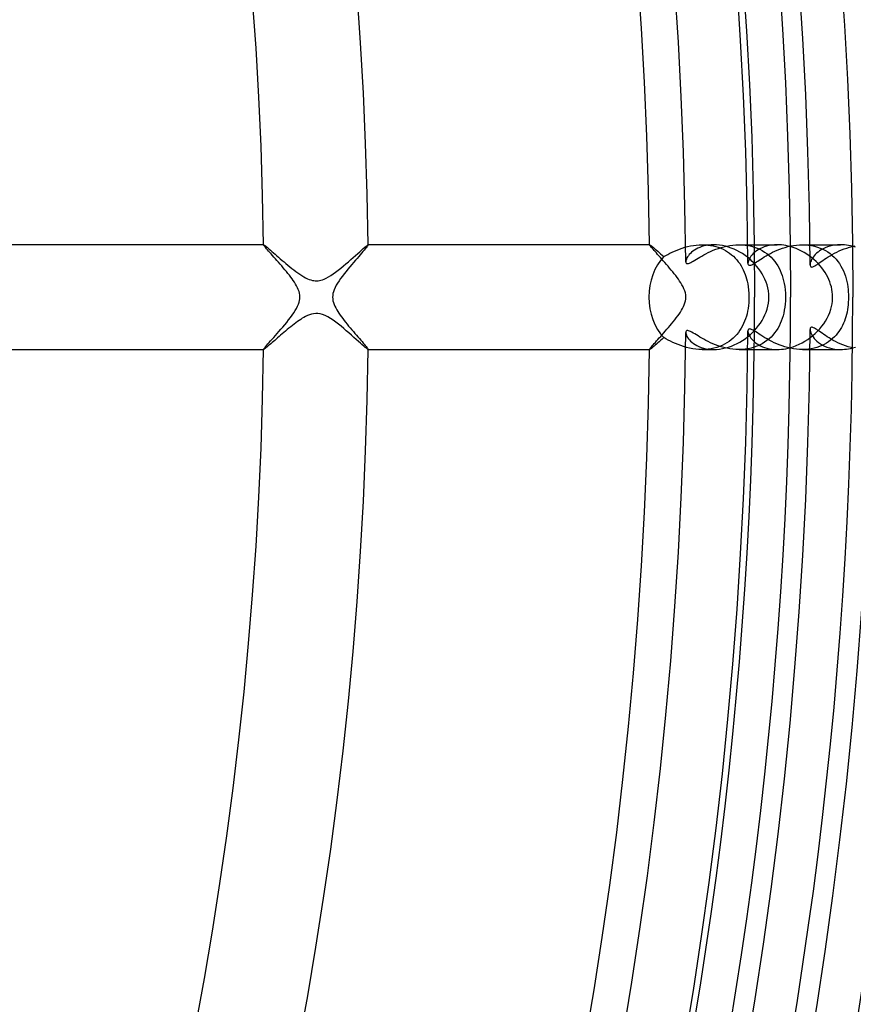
# Model space of a CAD drawing. Header units: millimetres. Extents: x -258 to 258, y -258 to 258.
# Tile 41 of 71: x 139 to 171, y -27 to 11. Entities that reach past the tile are written whole.
import ezdxf

# ---------------------------------------------------------------- set-up
doc = ezdxf.new("R2010")
doc.units = ezdxf.units.MM
doc.layers.add('HIDDEN', color=7, linetype='Continuous')
doc.layers.add('THICK', color=7, linetype='Continuous')

msp = doc.modelspace()

# ---------------------------------------------------------------- linework, layer by layer
at = {"layer": 'HIDDEN'}
for p, q in [((148.737, 1.999), (148.738, 2)), ((148.739, 2), (148.737, 2)), ((148.737, 1.998), (148.737, 1.999)), ((148.737, 1.999), (148.737, 1.999)), ((148.737, 1.997), (148.737, 1.998)), ((148.738, 2), (148.738, 2)), ((148.738, 2), (148.739, 2)), ((148.739, 2), (148.747, 1.997)), ((148.747, 1.997), (148.761, 1.989)), ((148.761, 1.989), (148.78, 1.975)), ((148.78, 1.975), (148.805, 1.956)), ((148.805, 1.956), (148.836, 1.932)), ((148.836, 1.932), (148.871, 1.902)), ((148.871, 1.902), (148.911, 1.868)), ((152.549, 1.854), (152.607, 1.904)), ((152.607, 1.904), (152.655, 1.944)), ((152.655, 1.944), (152.693, 1.975)), ((152.693, 1.975), (152.72, 1.994)), ((152.72, 1.994), (152.734, 2)), ((152.737, 2), (152.734, 2)), ((152.734, 2), (152.735, 2)), ((152.735, 2), (152.736, 2)), ((152.736, 2), (152.736, 1.999)), ((152.736, 1.999), (152.737, 1.999)), ((152.737, 1.999), (152.737, 1.998)), ((152.737, 1.998), (152.737, 1.997)), ((163.49, 2), (163.488, 2)), ((163.488, 1.999), (163.489, 2)), ((163.488, 1.998), (163.488, 1.999)), ((163.488, 1.999), (163.488, 1.999)), ((163.488, 1.997), (163.488, 1.998)), ((163.489, 2), (163.49, 2)), ((163.49, 2), (163.498, 1.997)), ((163.49, 2), (163.49, 2)), ((163.498, 1.997), (163.512, 1.989)), ((163.512, 1.989), (163.532, 1.975)), ((163.532, 1.975), (163.556, 1.956)), ((163.556, 1.956), (163.586, 1.932)), ((163.586, 1.932), (163.62, 1.904)), ((163.62, 1.904), (163.659, 1.871)), ((164.732, 1.871), (164.835, 1.902)), ((164.835, 1.902), (164.941, 1.931)), ((164.941, 1.931), (165.049, 1.954)), ((165.049, 1.954), (165.159, 1.974)), ((165.159, 1.974), (165.271, 1.988)), ((165.271, 1.988), (165.384, 1.997)), ((165.403, 1.901), (165.331, 1.869)), ((165.384, 1.997), (165.498, 2)), ((165.481, 1.929), (165.403, 1.901)), ((165.563, 1.954), (165.481, 1.929)), ((165.498, 2), (165.604, 1.997)), ((165.5, 2), (165.941, 2)), ((165.651, 1.973), (165.563, 1.954)), ((165.604, 1.997), (165.709, 1.989)), ((165.744, 1.988), (165.651, 1.973)), ((165.709, 1.989), (165.812, 1.976)), ((165.84, 1.997), (165.744, 1.988)), ((165.812, 1.976), (165.914, 1.957)), ((165.941, 2), (165.84, 1.997)), ((165.914, 1.957), (166.014, 1.932)), ((166.048, 1.997), (165.941, 2)), ((166.014, 1.932), (166.111, 1.902)), ((166.158, 1.986), (166.048, 1.997)), ((166.111, 1.902), (166.205, 1.867)), ((166.117, 1.863), (166.222, 1.896)), ((166.27, 1.969), (166.158, 1.986)), ((166.222, 1.896), (166.33, 1.926)), ((166.383, 1.944), (166.27, 1.969)), ((166.33, 1.926), (166.442, 1.952)), ((166.496, 1.912), (166.383, 1.944)), ((166.442, 1.952), (166.555, 1.972)), ((166.608, 1.874), (166.496, 1.912)), ((166.555, 1.972), (166.671, 1.987)), ((166.671, 1.987), (166.787, 1.997)), ((166.787, 1.997), (166.904, 2)), ((166.904, 2), (167.024, 1.997)), ((166.904, 2), (168.361, 2)), ((167.024, 1.997), (167.143, 1.986)), ((167.143, 1.986), (167.261, 1.968)), ((167.261, 1.968), (167.375, 1.943)), ((167.375, 1.943), (167.486, 1.912)), ((167.486, 1.912), (167.593, 1.873)), ((167.783, 1.886), (167.705, 1.849)), ((167.867, 1.919), (167.783, 1.886)), ((167.956, 1.947), (167.867, 1.919)), ((168.051, 1.97), (167.956, 1.947)), ((168.15, 1.986), (168.051, 1.97)), ((168.254, 1.997), (168.15, 1.986)), ((168.361, 2), (168.254, 1.997)), ((168.443, 1.998), (168.361, 2)), ((168.527, 1.992), (168.443, 1.998)), ((168.611, 1.982), (168.527, 1.992)), ((168.563, 1.868), (168.665, 1.9)), ((168.695, 1.968), (168.611, 1.982)), ((168.665, 1.9), (168.77, 1.929)), ((168.78, 1.95), (168.695, 1.968)), ((168.77, 1.929), (168.878, 1.953)), ((168.864, 1.929), (168.78, 1.95)), ((168.878, 1.953), (168.988, 1.973)), ((168.988, 1.973), (169.101, 1.988)), ((169.101, 1.988), (169.215, 1.997)), ((169.215, 1.997), (169.33, 2)), ((169.33, 2), (169.447, 1.997)), ((169.33, 2), (170.782, 2)), ((169.447, 1.997), (169.563, 1.987)), ((169.563, 1.987), (169.678, 1.969)), ((169.678, 1.969), (169.791, 1.945)), ((169.791, 1.945), (169.902, 1.914)), ((169.902, 1.914), (170.008, 1.876)), ((170.198, 1.886), (170.121, 1.85)), ((170.282, 1.918), (170.198, 1.886)), ((170.37, 1.946), (170.282, 1.918)), ((170.465, 1.969), (170.37, 1.946)), ((170.565, 1.986), (170.465, 1.969)), ((170.67, 1.996), (170.565, 1.986)), ((170.78, 2), (170.67, 1.996)), ((170.854, 1.998), (170.78, 2)), ((170.929, 1.994), (170.854, 1.998)), ((171.005, 1.986), (170.929, 1.994)), ((171.083, 1.974), (171.005, 1.986)), ((171.019, 1.876), (171.121, 1.908)), ((171.161, 1.96), (171.083, 1.974)), ((171.121, 1.908), (171.224, 1.935)), ((171.239, 1.942), (171.161, 1.96)), ((171.224, 1.935), (171.329, 1.958)), ((148.911, 1.868), (148.956, 1.83)), ((148.956, 1.83), (149.006, 1.787)), ((149.006, 1.787), (149.059, 1.741)), ((149.059, 1.741), (149.116, 1.691)), ((149.116, 1.691), (149.177, 1.639)), ((149.177, 1.639), (149.241, 1.583)), ((149.241, 1.583), (149.308, 1.525)), ((149.308, 1.525), (149.377, 1.465)), ((152.072, 1.433), (152.163, 1.513)), ((152.163, 1.513), (152.25, 1.59)), ((152.25, 1.59), (152.334, 1.664)), ((152.334, 1.664), (152.412, 1.733)), ((152.412, 1.733), (152.484, 1.797)), ((152.484, 1.797), (152.549, 1.854)), ((163.659, 1.871), (163.702, 1.834)), ((163.702, 1.834), (163.749, 1.794)), ((163.749, 1.794), (163.8, 1.75)), ((163.8, 1.75), (163.853, 1.703)), ((163.853, 1.703), (163.91, 1.654)), ((163.91, 1.654), (163.97, 1.602)), ((163.97, 1.602), (164.032, 1.548)), ((164.032, 1.548), (164.106, 1.59)), ((164.106, 1.59), (164.184, 1.633)), ((164.184, 1.633), (164.266, 1.676)), ((164.266, 1.676), (164.352, 1.718)), ((164.352, 1.718), (164.442, 1.759)), ((164.442, 1.759), (164.535, 1.798)), ((164.535, 1.798), (164.632, 1.836)), ((164.632, 1.836), (164.732, 1.871)), ((164.939, 1.538), (164.914, 1.496)), ((164.97, 1.582), (164.939, 1.538)), ((165.005, 1.626), (164.97, 1.582)), ((165.046, 1.67), (165.005, 1.626)), ((165.092, 1.713), (165.046, 1.67)), ((165.144, 1.755), (165.092, 1.713)), ((165.201, 1.795), (165.144, 1.755)), ((165.263, 1.833), (165.201, 1.795)), ((165.331, 1.869), (165.263, 1.833)), ((165.339, 1.484), (165.408, 1.525)), ((165.408, 1.525), (165.481, 1.568)), ((165.481, 1.568), (165.559, 1.613)), ((165.559, 1.613), (165.642, 1.657)), ((165.642, 1.657), (165.729, 1.701)), ((165.729, 1.701), (165.82, 1.745)), ((165.82, 1.745), (165.915, 1.787)), ((165.915, 1.787), (166.014, 1.826)), ((166.014, 1.826), (166.117, 1.863)), ((166.205, 1.867), (166.296, 1.827)), ((166.296, 1.827), (166.382, 1.783)), ((166.382, 1.783), (166.465, 1.733)), ((166.465, 1.733), (166.544, 1.679)), ((166.544, 1.679), (166.62, 1.621)), ((166.719, 1.829), (166.608, 1.874)), ((166.62, 1.621), (166.69, 1.56)), ((166.69, 1.56), (166.757, 1.494)), ((166.827, 1.779), (166.719, 1.829)), ((166.933, 1.722), (166.827, 1.779)), ((167.036, 1.66), (166.933, 1.722)), ((167.136, 1.593), (167.036, 1.66)), ((167.232, 1.521), (167.136, 1.593)), ((167.324, 1.445), (167.232, 1.521)), ((167.325, 1.513), (167.296, 1.463)), ((167.361, 1.564), (167.325, 1.513)), ((167.403, 1.616), (167.361, 1.564)), ((167.451, 1.666), (167.403, 1.616)), ((167.505, 1.715), (167.451, 1.666)), ((167.566, 1.763), (167.505, 1.715)), ((167.632, 1.807), (167.566, 1.763)), ((167.593, 1.873), (167.695, 1.829)), ((167.705, 1.849), (167.632, 1.807)), ((167.695, 1.829), (167.792, 1.778)), ((167.792, 1.778), (167.884, 1.722)), ((167.802, 1.494), (167.871, 1.537)), ((167.871, 1.537), (167.943, 1.581)), ((167.884, 1.722), (167.971, 1.66)), ((167.943, 1.581), (168.02, 1.624)), ((167.971, 1.66), (168.053, 1.593)), ((168.02, 1.624), (168.101, 1.668)), ((168.053, 1.593), (168.13, 1.522)), ((168.101, 1.668), (168.186, 1.712)), ((168.13, 1.522), (168.201, 1.446)), ((168.186, 1.712), (168.275, 1.754)), ((168.275, 1.754), (168.368, 1.794)), ((168.368, 1.794), (168.464, 1.833)), ((168.464, 1.833), (168.563, 1.868)), ((169.739, 1.527), (169.706, 1.479)), ((169.777, 1.577), (169.739, 1.527)), ((169.82, 1.626), (169.777, 1.577)), ((169.869, 1.674), (169.82, 1.626)), ((169.923, 1.722), (169.869, 1.674)), ((169.984, 1.767), (169.923, 1.722)), ((170.049, 1.81), (169.984, 1.767)), ((170.008, 1.876), (170.11, 1.831)), ((170.121, 1.85), (170.049, 1.81)), ((170.11, 1.831), (170.207, 1.781)), ((170.207, 1.781), (170.299, 1.724)), ((170.239, 1.49), (170.312, 1.537)), ((170.299, 1.724), (170.387, 1.662)), ((170.312, 1.537), (170.388, 1.583)), ((170.387, 1.662), (170.469, 1.594)), ((170.388, 1.583), (170.468, 1.63)), ((170.468, 1.63), (170.551, 1.676)), ((170.469, 1.594), (170.546, 1.522)), ((170.546, 1.522), (170.618, 1.445)), ((170.551, 1.676), (170.638, 1.72)), ((170.638, 1.72), (170.729, 1.763)), ((170.729, 1.763), (170.823, 1.803)), ((170.823, 1.803), (170.919, 1.841)), ((170.919, 1.841), (171.019, 1.876)), ((149.377, 1.465), (149.448, 1.404)), ((149.448, 1.404), (149.52, 1.343)), ((149.52, 1.343), (149.594, 1.281)), ((149.594, 1.281), (149.668, 1.219)), ((149.668, 1.219), (149.743, 1.158)), ((149.743, 1.158), (149.819, 1.097)), ((151.687, 1.109), (151.785, 1.189)), ((151.785, 1.189), (151.883, 1.27)), ((151.883, 1.27), (151.979, 1.352)), ((151.979, 1.352), (152.072, 1.433)), ((164.872, 1.38), (164.869, 1.349)), ((164.869, 1.349), (164.873, 1.322)), ((164.881, 1.416), (164.872, 1.38)), ((164.873, 1.322), (164.882, 1.301)), ((164.895, 1.455), (164.881, 1.416)), ((164.882, 1.301), (164.897, 1.287)), ((164.914, 1.496), (164.895, 1.455)), ((164.897, 1.287), (164.918, 1.279)), ((164.918, 1.279), (164.945, 1.278)), ((164.945, 1.278), (164.977, 1.285)), ((164.977, 1.285), (165.015, 1.299)), ((165.015, 1.299), (165.058, 1.319)), ((165.058, 1.319), (165.106, 1.344)), ((165.106, 1.344), (165.158, 1.374)), ((165.158, 1.374), (165.215, 1.408)), ((165.215, 1.408), (165.275, 1.445)), ((165.275, 1.445), (165.339, 1.484)), ((166.757, 1.494), (166.819, 1.426)), ((166.819, 1.426), (166.878, 1.354)), ((166.878, 1.354), (166.932, 1.279)), ((166.932, 1.279), (166.981, 1.201)), ((166.981, 1.201), (167.027, 1.121)), ((167.248, 1.329), (167.245, 1.293)), ((167.245, 1.293), (167.247, 1.268)), ((167.247, 1.268), (167.254, 1.248)), ((167.258, 1.37), (167.248, 1.329)), ((167.254, 1.248), (167.265, 1.232)), ((167.274, 1.415), (167.258, 1.37)), ((167.265, 1.232), (167.281, 1.221)), ((167.296, 1.463), (167.274, 1.415)), ((167.281, 1.221), (167.301, 1.217)), ((167.301, 1.217), (167.326, 1.218)), ((167.412, 1.364), (167.324, 1.445)), ((167.326, 1.218), (167.356, 1.226)), ((167.356, 1.226), (167.39, 1.239)), ((167.39, 1.239), (167.429, 1.258)), ((167.495, 1.28), (167.412, 1.364)), ((167.429, 1.258), (167.472, 1.282)), ((167.472, 1.282), (167.518, 1.31)), ((167.518, 1.31), (167.568, 1.342)), ((167.568, 1.342), (167.621, 1.377)), ((167.621, 1.377), (167.678, 1.414)), ((167.678, 1.414), (167.738, 1.453)), ((167.738, 1.453), (167.802, 1.494)), ((168.201, 1.446), (168.267, 1.366)), ((168.267, 1.366), (168.328, 1.282)), ((168.328, 1.282), (168.383, 1.195)), ((168.383, 1.195), (168.433, 1.105)), ((169.623, 1.265), (169.621, 1.233)), ((169.621, 1.233), (169.624, 1.203)), ((169.629, 1.302), (169.623, 1.265)), ((169.624, 1.203), (169.632, 1.179)), ((169.641, 1.342), (169.629, 1.302)), ((169.632, 1.179), (169.646, 1.161)), ((169.658, 1.385), (169.641, 1.342)), ((169.646, 1.161), (169.666, 1.152)), ((169.679, 1.431), (169.658, 1.385)), ((169.666, 1.152), (169.691, 1.15)), ((169.706, 1.479), (169.679, 1.431)), ((169.691, 1.15), (169.721, 1.156)), ((169.721, 1.156), (169.756, 1.17)), ((169.756, 1.17), (169.795, 1.189)), ((169.795, 1.189), (169.837, 1.215)), ((169.837, 1.215), (169.884, 1.245)), ((169.884, 1.245), (169.933, 1.279)), ((169.933, 1.279), (169.987, 1.316)), ((169.987, 1.316), (170.044, 1.357)), ((170.044, 1.357), (170.105, 1.4)), ((170.105, 1.4), (170.17, 1.444)), ((170.17, 1.444), (170.239, 1.49)), ((170.618, 1.445), (170.685, 1.363)), ((170.685, 1.363), (170.746, 1.278)), ((170.746, 1.278), (170.801, 1.188)), ((170.801, 1.188), (170.851, 1.096)), ((149.819, 1.097), (149.894, 1.038)), ((149.894, 1.038), (149.97, 0.981)), ((149.97, 0.981), (150.045, 0.926)), ((150.045, 0.926), (150.121, 0.873)), ((150.121, 0.873), (150.196, 0.824)), ((150.196, 0.824), (150.27, 0.779)), ((150.27, 0.779), (150.344, 0.738)), ((151.127, 0.725), (151.213, 0.771)), ((151.213, 0.771), (151.303, 0.826)), ((151.303, 0.826), (151.397, 0.889)), ((151.397, 0.889), (151.492, 0.957)), ((151.492, 0.957), (151.589, 1.031)), ((151.589, 1.031), (151.687, 1.109)), ((167.027, 1.121), (167.069, 1.039)), ((167.069, 1.039), (167.106, 0.955)), ((167.106, 0.955), (167.14, 0.87)), ((167.14, 0.87), (167.17, 0.782)), ((167.17, 0.782), (167.196, 0.693)), ((168.433, 1.105), (168.478, 1.013)), ((168.478, 1.013), (168.518, 0.918)), ((168.518, 0.918), (168.553, 0.821)), ((168.553, 0.821), (168.584, 0.722)), ((170.851, 1.096), (170.896, 1.001)), ((170.896, 1.001), (170.935, 0.904)), ((170.935, 0.904), (170.97, 0.804)), ((170.97, 0.804), (170.999, 0.703)), ((150.344, 0.738), (150.416, 0.704)), ((150.416, 0.704), (150.483, 0.676)), ((150.483, 0.676), (150.546, 0.655)), ((150.546, 0.655), (150.604, 0.64)), ((150.604, 0.64), (150.66, 0.631)), ((150.66, 0.631), (150.713, 0.625)), ((150.713, 0.625), (150.766, 0.625)), ((150.766, 0.625), (150.819, 0.628)), ((150.819, 0.628), (150.872, 0.636)), ((150.872, 0.636), (150.925, 0.648)), ((150.925, 0.648), (150.984, 0.665)), ((150.984, 0.665), (151.051, 0.691)), ((151.051, 0.691), (151.127, 0.725)), ((167.196, 0.693), (167.218, 0.603)), ((167.218, 0.603), (167.238, 0.507)), ((167.238, 0.507), (167.256, 0.398)), ((167.256, 0.398), (167.271, 0.277)), ((168.584, 0.722), (168.61, 0.621)), ((168.61, 0.621), (168.631, 0.519)), ((168.631, 0.519), (168.65, 0.406)), ((168.65, 0.406), (168.665, 0.282)), ((170.999, 0.703), (171.024, 0.6)), ((171.024, 0.6), (171.045, 0.497)), ((171.045, 0.497), (171.06, 0.395)), ((171.06, 0.395), (171.072, 0.295)), ((167.271, 0.277), (167.281, 0.144)), ((167.281, 0.144), (167.284, 0)), ((167.284, 0), (167.282, -0.109)), ((168.665, 0.282), (168.675, 0.147)), ((168.675, 0.147), (168.679, 0)), ((171.072, 0.295), (171.08, 0.196)), ((171.08, 0.196), (171.085, 0.098)), ((171.085, 0.098), (171.086, 0)), ((171.086, 0), (171.085, -0.097)), ((167.266, -0.324), (167.252, -0.429)), ((167.276, -0.217), (167.266, -0.324)), ((167.282, -0.109), (167.276, -0.217)), ((168.666, -0.269), (168.652, -0.39)), ((168.675, -0.139), (168.666, -0.269)), ((168.679, 0), (168.675, -0.139)), ((171.073, -0.289), (171.062, -0.383)), ((171.08, -0.193), (171.073, -0.289)), ((171.085, -0.097), (171.08, -0.193)), ((150.342, -0.739), (150.277, -0.775)), ((150.413, -0.705), (150.342, -0.739)), ((150.489, -0.674), (150.413, -0.705)), ((150.569, -0.649), (150.489, -0.674)), ((150.65, -0.632), (150.569, -0.649)), ((150.731, -0.625), (150.65, -0.632)), ((150.813, -0.628), (150.731, -0.625)), ((150.898, -0.641), (150.813, -0.628)), ((150.989, -0.667), (150.898, -0.641)), ((151.087, -0.706), (150.989, -0.667)), ((151.188, -0.757), (151.087, -0.706)), ((167.185, -0.732), (167.154, -0.828)), ((167.211, -0.633), (167.185, -0.732)), ((167.233, -0.532), (167.211, -0.633)), ((167.252, -0.429), (167.233, -0.532)), ((168.587, -0.712), (168.556, -0.814)), ((168.613, -0.607), (168.587, -0.712)), ((168.635, -0.501), (168.613, -0.607)), ((168.652, -0.39), (168.635, -0.501)), ((170.987, -0.748), (170.96, -0.834)), ((171.01, -0.66), (170.987, -0.748)), ((171.031, -0.569), (171.01, -0.66)), ((171.048, -0.477), (171.031, -0.569)), ((171.062, -0.383), (171.048, -0.477)), ((149.839, -1.082), (149.773, -1.134)), ((149.904, -1.031), (149.839, -1.082)), ((149.969, -0.982), (149.904, -1.031)), ((150.033, -0.935), (149.969, -0.982)), ((150.096, -0.891), (150.033, -0.935)), ((150.157, -0.849), (150.096, -0.891)), ((150.218, -0.81), (150.157, -0.849)), ((150.277, -0.775), (150.218, -0.81)), ((151.29, -0.818), (151.188, -0.757)), ((151.392, -0.885), (151.29, -0.818)), ((151.493, -0.958), (151.392, -0.885)), ((151.594, -1.035), (151.493, -0.958)), ((151.696, -1.115), (151.594, -1.035)), ((151.798, -1.199), (151.696, -1.115)), ((167.039, -1.1), (166.992, -1.185)), ((167.081, -1.012), (167.039, -1.1)), ((167.12, -0.922), (167.081, -1.012)), ((167.154, -0.828), (167.12, -0.922)), ((168.433, -1.105), (168.383, -1.196)), ((168.479, -1.011), (168.433, -1.105)), ((168.52, -0.913), (168.479, -1.011)), ((168.556, -0.814), (168.52, -0.913)), ((170.859, -1.08), (170.818, -1.159)), ((170.896, -1), (170.859, -1.08)), ((170.93, -0.918), (170.896, -1)), ((170.96, -0.834), (170.93, -0.918)), ((149.389, -1.455), (149.33, -1.506)), ((149.45, -1.403), (149.389, -1.455)), ((149.512, -1.349), (149.45, -1.403)), ((149.576, -1.296), (149.512, -1.349)), ((149.641, -1.242), (149.576, -1.296)), ((149.707, -1.188), (149.641, -1.242)), ((149.773, -1.134), (149.707, -1.188)), ((151.899, -1.284), (151.798, -1.199)), ((151.999, -1.37), (151.899, -1.284)), ((152.097, -1.455), (151.999, -1.37)), ((152.191, -1.538), (152.097, -1.455)), ((164.873, -1.323), (164.869, -1.349)), ((164.869, -1.349), (164.872, -1.381)), ((164.872, -1.381), (164.881, -1.417)), ((164.881, -1.302), (164.873, -1.323)), ((164.896, -1.287), (164.881, -1.302)), ((164.881, -1.417), (164.895, -1.456)), ((164.895, -1.456), (164.916, -1.498)), ((164.916, -1.279), (164.896, -1.287)), ((164.943, -1.278), (164.916, -1.279)), ((164.916, -1.498), (164.942, -1.542)), ((164.975, -1.285), (164.943, -1.278)), ((165.013, -1.298), (164.975, -1.285)), ((165.056, -1.317), (165.013, -1.298)), ((165.104, -1.343), (165.056, -1.317)), ((165.156, -1.373), (165.104, -1.343)), ((165.213, -1.407), (165.156, -1.373)), ((165.274, -1.444), (165.213, -1.407)), ((165.339, -1.484), (165.274, -1.444)), ((165.407, -1.525), (165.339, -1.484)), ((166.755, -1.496), (166.684, -1.566)), ((166.822, -1.423), (166.755, -1.496)), ((166.883, -1.346), (166.822, -1.423)), ((166.94, -1.267), (166.883, -1.346)), ((166.992, -1.185), (166.94, -1.267)), ((167.234, -1.519), (167.325, -1.443)), ((167.248, -1.263), (167.245, -1.293)), ((167.245, -1.293), (167.247, -1.323)), ((167.247, -1.323), (167.254, -1.357)), ((167.258, -1.24), (167.248, -1.263)), ((167.254, -1.357), (167.265, -1.394)), ((167.275, -1.224), (167.258, -1.24)), ((167.265, -1.394), (167.282, -1.433)), ((167.298, -1.217), (167.275, -1.224)), ((167.282, -1.433), (167.303, -1.475)), ((167.327, -1.218), (167.298, -1.217)), ((167.303, -1.475), (167.329, -1.519)), ((167.325, -1.443), (167.413, -1.363)), ((167.362, -1.227), (167.327, -1.218)), ((167.402, -1.244), (167.362, -1.227)), ((167.447, -1.268), (167.402, -1.244)), ((167.413, -1.363), (167.495, -1.28)), ((167.497, -1.297), (167.447, -1.268)), ((167.551, -1.331), (167.497, -1.297)), ((167.61, -1.369), (167.551, -1.331)), ((167.673, -1.411), (167.61, -1.369)), ((167.742, -1.456), (167.673, -1.411)), ((167.815, -1.502), (167.742, -1.456)), ((167.893, -1.55), (167.815, -1.502)), ((168.199, -1.448), (168.127, -1.524)), ((168.265, -1.368), (168.199, -1.448)), ((168.327, -1.284), (168.265, -1.368)), ((168.383, -1.196), (168.327, -1.284)), ((169.623, -1.207), (169.621, -1.233)), ((169.621, -1.233), (169.624, -1.272)), ((169.629, -1.186), (169.623, -1.207)), ((169.624, -1.272), (169.633, -1.317)), ((169.639, -1.169), (169.629, -1.186)), ((169.633, -1.317), (169.649, -1.364)), ((169.653, -1.157), (169.639, -1.169)), ((169.649, -1.364), (169.671, -1.415)), ((169.671, -1.151), (169.653, -1.157)), ((169.694, -1.15), (169.671, -1.151)), ((169.671, -1.415), (169.7, -1.467)), ((169.722, -1.156), (169.694, -1.15)), ((169.7, -1.467), (169.735, -1.522)), ((169.753, -1.168), (169.722, -1.156)), ((169.789, -1.186), (169.753, -1.168)), ((169.829, -1.21), (169.789, -1.186)), ((169.872, -1.237), (169.829, -1.21)), ((169.919, -1.269), (169.872, -1.237)), ((169.969, -1.303), (169.919, -1.269)), ((170.021, -1.341), (169.969, -1.303)), ((170.078, -1.381), (170.021, -1.341)), ((170.139, -1.423), (170.078, -1.381)), ((170.204, -1.467), (170.139, -1.423)), ((170.273, -1.512), (170.204, -1.467)), ((170.611, -1.454), (170.547, -1.521)), ((170.669, -1.383), (170.611, -1.454)), ((170.723, -1.311), (170.669, -1.383)), ((170.773, -1.236), (170.723, -1.311)), ((170.818, -1.159), (170.773, -1.236)), ((148.929, -1.853), (148.891, -1.886)), ((148.97, -1.818), (148.929, -1.853)), ((149.014, -1.78), (148.97, -1.818)), ((149.061, -1.739), (149.014, -1.78)), ((149.111, -1.697), (149.061, -1.739)), ((149.162, -1.652), (149.111, -1.697)), ((149.216, -1.605), (149.162, -1.652)), ((149.272, -1.556), (149.216, -1.605)), ((149.33, -1.506), (149.272, -1.556)), ((152.281, -1.617), (152.191, -1.538)), ((152.364, -1.691), (152.281, -1.617)), ((152.44, -1.758), (152.364, -1.691)), ((152.51, -1.819), (152.44, -1.758)), ((152.571, -1.873), (152.51, -1.819)), ((152.623, -1.918), (152.571, -1.873)), ((163.659, -1.871), (163.62, -1.904)), ((163.702, -1.835), (163.659, -1.871)), ((163.748, -1.795), (163.702, -1.835)), ((163.799, -1.751), (163.748, -1.795)), ((163.853, -1.704), (163.799, -1.751)), ((163.91, -1.654), (163.853, -1.704)), ((163.969, -1.603), (163.91, -1.654)), ((164.032, -1.548), (163.969, -1.603)), ((164.11, -1.593), (164.032, -1.548)), ((164.193, -1.638), (164.11, -1.593)), ((164.281, -1.683), (164.193, -1.638)), ((164.374, -1.728), (164.281, -1.683)), ((164.472, -1.772), (164.374, -1.728)), ((164.573, -1.814), (164.472, -1.772)), ((164.679, -1.853), (164.573, -1.814)), ((164.788, -1.888), (164.679, -1.853)), ((164.942, -1.542), (164.974, -1.587)), ((164.974, -1.587), (165.012, -1.633)), ((165.012, -1.633), (165.056, -1.68)), ((165.056, -1.68), (165.107, -1.726)), ((165.107, -1.726), (165.164, -1.77)), ((165.164, -1.77), (165.228, -1.812)), ((165.228, -1.812), (165.297, -1.852)), ((165.297, -1.852), (165.372, -1.888)), ((165.479, -1.567), (165.407, -1.525)), ((165.556, -1.611), (165.479, -1.567)), ((165.638, -1.655), (165.556, -1.611)), ((165.724, -1.699), (165.638, -1.655)), ((165.814, -1.742), (165.724, -1.699)), ((165.909, -1.784), (165.814, -1.742)), ((166.008, -1.824), (165.909, -1.784)), ((166.111, -1.861), (166.008, -1.824)), ((166.216, -1.895), (166.111, -1.861)), ((166.254, -1.847), (166.154, -1.887)), ((166.349, -1.801), (166.254, -1.847)), ((166.439, -1.749), (166.349, -1.801)), ((166.525, -1.693), (166.439, -1.749)), ((166.5, -1.911), (166.613, -1.872)), ((166.607, -1.632), (166.525, -1.693)), ((166.684, -1.566), (166.607, -1.632)), ((166.613, -1.872), (166.723, -1.828)), ((166.723, -1.828), (166.831, -1.777)), ((166.831, -1.777), (166.936, -1.72)), ((166.936, -1.72), (167.039, -1.658)), ((167.039, -1.658), (167.139, -1.591)), ((167.139, -1.591), (167.234, -1.519)), ((167.329, -1.519), (167.36, -1.563)), ((167.36, -1.563), (167.397, -1.609)), ((167.397, -1.609), (167.439, -1.654)), ((167.439, -1.654), (167.487, -1.699)), ((167.588, -1.875), (167.481, -1.913)), ((167.487, -1.699), (167.539, -1.743)), ((167.539, -1.743), (167.598, -1.785)), ((167.69, -1.831), (167.588, -1.875)), ((167.598, -1.785), (167.661, -1.825)), ((167.661, -1.825), (167.73, -1.862)), ((167.787, -1.78), (167.69, -1.831)), ((167.73, -1.862), (167.805, -1.895)), ((167.88, -1.724), (167.787, -1.78)), ((167.967, -1.663), (167.88, -1.724)), ((167.975, -1.599), (167.893, -1.55)), ((168.05, -1.596), (167.967, -1.663)), ((168.062, -1.647), (167.975, -1.599)), ((168.127, -1.524), (168.05, -1.596)), ((168.152, -1.694), (168.062, -1.647)), ((168.246, -1.74), (168.152, -1.694)), ((168.343, -1.784), (168.246, -1.74)), ((168.444, -1.825), (168.343, -1.784)), ((168.548, -1.863), (168.444, -1.825)), ((168.654, -1.897), (168.548, -1.863)), ((169.735, -1.522), (169.777, -1.577)), ((169.777, -1.577), (169.826, -1.632)), ((169.826, -1.632), (169.882, -1.686)), ((169.882, -1.686), (169.945, -1.738)), ((169.945, -1.738), (170.014, -1.788)), ((170.07, -1.85), (169.974, -1.889)), ((170.014, -1.788), (170.09, -1.833)), ((170.16, -1.806), (170.07, -1.85)), ((170.09, -1.833), (170.172, -1.874)), ((170.247, -1.757), (170.16, -1.806)), ((170.172, -1.874), (170.261, -1.911)), ((170.329, -1.704), (170.247, -1.757)), ((170.346, -1.558), (170.273, -1.512)), ((170.406, -1.647), (170.329, -1.704)), ((170.424, -1.605), (170.346, -1.558)), ((170.479, -1.586), (170.406, -1.647)), ((170.506, -1.651), (170.424, -1.605)), ((170.547, -1.521), (170.479, -1.586)), ((170.592, -1.697), (170.506, -1.651)), ((170.682, -1.741), (170.592, -1.697)), ((170.775, -1.783), (170.682, -1.741)), ((170.872, -1.823), (170.775, -1.783)), ((170.973, -1.861), (170.872, -1.823)), ((171.077, -1.895), (170.973, -1.861)), ((148.737, -1.998), (148.737, -1.997)), ((148.737, -1.999), (148.737, -1.998)), ((148.738, -2), (148.737, -1.999)), ((148.737, -1.999), (148.737, -1.999)), ((148.737, -2), (148.739, -2)), ((148.739, -2), (148.738, -2)), ((148.738, -2), (148.738, -2)), ((148.747, -1.997), (148.739, -2)), ((148.759, -1.99), (148.747, -1.997)), ((148.777, -1.978), (148.759, -1.99)), ((148.799, -1.961), (148.777, -1.978)), ((148.826, -1.94), (148.799, -1.961)), ((148.856, -1.914), (148.826, -1.94)), ((148.891, -1.886), (148.856, -1.914)), ((152.666, -1.953), (152.623, -1.918)), ((152.699, -1.979), (152.666, -1.953)), ((152.722, -1.995), (152.699, -1.979)), ((152.734, -2), (152.722, -1.995)), ((152.734, -2), (152.737, -2)), ((152.735, -2), (152.734, -2)), ((152.736, -2), (152.735, -2)), ((152.737, -1.999), (152.736, -1.999)), ((152.736, -1.999), (152.736, -2)), ((152.737, -1.997), (152.737, -1.998)), ((152.737, -1.998), (152.737, -1.999)), ((163.488, -1.998), (163.488, -1.997)), ((163.488, -1.999), (163.488, -1.998)), ((163.489, -2), (163.488, -1.999)), ((163.488, -1.999), (163.488, -1.999)), ((163.488, -2), (163.49, -2)), ((163.49, -2), (163.489, -2)), ((163.498, -1.997), (163.49, -2)), ((163.49, -2), (163.49, -2)), ((163.512, -1.989), (163.498, -1.997)), ((163.531, -1.975), (163.512, -1.989)), ((163.556, -1.956), (163.531, -1.975)), ((163.586, -1.932), (163.556, -1.956)), ((163.62, -1.904), (163.586, -1.932)), ((164.901, -1.92), (164.788, -1.888)), ((165.016, -1.948), (164.901, -1.92)), ((165.134, -1.97), (165.016, -1.948)), ((165.254, -1.986), (165.134, -1.97)), ((165.375, -1.996), (165.254, -1.986)), ((165.372, -1.888), (165.454, -1.92)), ((165.497, -2), (165.375, -1.996)), ((165.454, -1.92), (165.541, -1.947)), ((165.612, -1.997), (165.497, -2)), ((165.5, -2), (165.941, -2)), ((165.541, -1.947), (165.634, -1.97)), ((165.724, -1.988), (165.612, -1.997)), ((165.634, -1.97), (165.731, -1.986)), ((165.835, -1.972), (165.724, -1.988)), ((165.731, -1.986), (165.834, -1.997)), ((165.834, -1.997), (165.941, -2)), ((165.944, -1.95), (165.835, -1.972)), ((165.941, -2), (166.049, -1.996)), ((166.051, -1.922), (165.944, -1.95)), ((166.049, -1.996), (166.161, -1.986)), ((166.154, -1.887), (166.051, -1.922)), ((166.161, -1.986), (166.274, -1.968)), ((166.325, -1.925), (166.216, -1.895)), ((166.274, -1.968), (166.387, -1.943)), ((166.437, -1.951), (166.325, -1.925)), ((166.387, -1.943), (166.5, -1.911)), ((166.551, -1.971), (166.437, -1.951)), ((166.667, -1.987), (166.551, -1.971)), ((166.785, -1.997), (166.667, -1.987)), ((166.903, -2), (166.785, -1.997)), ((167.022, -1.997), (166.903, -2)), ((166.904, -2), (168.361, -2)), ((167.14, -1.986), (167.022, -1.997)), ((167.257, -1.969), (167.14, -1.986)), ((167.37, -1.945), (167.257, -1.969)), ((167.481, -1.913), (167.37, -1.945)), ((167.805, -1.895), (167.884, -1.925)), ((167.884, -1.925), (167.97, -1.951)), ((167.97, -1.951), (168.06, -1.971)), ((168.06, -1.971), (168.155, -1.987)), ((168.155, -1.987), (168.255, -1.997)), ((168.255, -1.997), (168.36, -2)), ((168.36, -2), (168.44, -1.998)), ((168.44, -1.998), (168.523, -1.992)), ((168.523, -1.992), (168.607, -1.983)), ((168.607, -1.983), (168.692, -1.969)), ((168.763, -1.927), (168.654, -1.897)), ((168.692, -1.969), (168.778, -1.951)), ((168.874, -1.952), (168.763, -1.927)), ((168.778, -1.951), (168.864, -1.929)), ((168.987, -1.973), (168.874, -1.952)), ((169.102, -1.988), (168.987, -1.973)), ((169.217, -1.997), (169.102, -1.988)), ((169.331, -2), (169.217, -1.997)), ((169.33, -2), (170.781, -2)), ((169.445, -1.997), (169.331, -2)), ((169.556, -1.987), (169.445, -1.997)), ((169.666, -1.972), (169.556, -1.987)), ((169.772, -1.95), (169.666, -1.972)), ((169.875, -1.922), (169.772, -1.95)), ((169.974, -1.889), (169.875, -1.922)), ((170.261, -1.911), (170.356, -1.942)), ((170.356, -1.942), (170.456, -1.967)), ((170.456, -1.967), (170.56, -1.985)), ((170.56, -1.985), (170.669, -1.996)), ((170.669, -1.996), (170.782, -2)), ((170.782, -2), (170.857, -1.998)), ((170.857, -1.998), (170.933, -1.993)), ((170.933, -1.993), (171.009, -1.985)), ((171.009, -1.985), (171.086, -1.974)), ((171.184, -1.925), (171.077, -1.895)), ((171.086, -1.974), (171.163, -1.959)), ((171.163, -1.959), (171.239, -1.942)), ((171.293, -1.95), (171.184, -1.925))]:
    msp.add_line(p, q, dxfattribs=at)
for radius, start, end in [(211, 0.37483, 89.62515), (188.625, 0.11024, 89.88974), (186.25, 0.17458, 89.82546), (183.875, 0.22196, 89.77802), (181.5, 0.2619, 89.73814), (179.125, 0.29737, 89.70267), (176.75, 0.32979, 89.67019), (174.375, 0.36016, 89.63982), (172, 0.38892, 89.61111), (169.625, 0.41643, 89.58361), (167.25, 0.4429, 89.55708), (164.875, 0.46868, 89.53136), (207.625, 179.99998, 0), (205.25, 179.99998, 0), (202.875, 179.99998, 0), (200.5, 179.99998, 0), (198.125, 179.99998, 0), (195.75, 179.99998, 0), (193.375, 179.99998, 0), (191, 179.99998, 0), (188.625, 270.11026, 359.88976), (186.25, 270.17454, 359.82542), (183.875, 270.22198, 359.77804), (181.5, 270.26186, 359.7381), (179.125, 270.29733, 359.70263), (176.75, 270.32981, 359.67021), (174.375, 270.36018, 359.63984), (172, 270.38889, 359.61108), (169.625, 270.41639, 359.58357), (167.25, 270.44292, 359.5571), (164.875, 270.46864, 359.53132), (211, 270.37485, 359.62517)]:
    msp.add_arc((0, 0), radius, start, end, dxfattribs=at)
for start_param, end_param in [(-2.456319, -1.570796), (-1.570796, -0.685274)]:
    msp.add_ellipse((165.015, 0), major_axis=(0, -2), ratio=0.776717, start_param=start_param, end_param=end_param, dxfattribs=at)
at = {"layer": 'THICK'}
for p, q in [((170.797, 12.452), (170.935, 10.38)), ((167.057, 12.18), (167.192, 10.152)), ((168.428, 12.28), (168.565, 10.236)), ((168.565, 10.236), (168.676, 8.19)), ((170.935, 10.38), (171.048, 8.306)), ((167.192, 10.152), (167.303, 8.124)), ((171.048, 8.306), (171.137, 6.23)), ((167.303, 8.124), (167.389, 6.094)), ((168.676, 8.19), (168.763, 6.144)), ((167.389, 6.094), (167.451, 4.063)), ((168.763, 6.144), (168.825, 4.096)), ((171.137, 6.23), (171.2, 4.154)), ((171.2, 4.154), (171.237, 2.077)), ((167.451, 4.063), (167.488, 2.032)), ((168.825, 4.096), (168.863, 2.048)), ((148.737, 2), (135.985, 2)), ((148.74, 1.988), (148.737, 1.997)), ((148.75, 1.972), (148.74, 1.988)), ((148.767, 1.95), (148.75, 1.972)), ((148.79, 1.922), (148.767, 1.95)), ((148.818, 1.888), (148.79, 1.922)), ((148.851, 1.849), (148.818, 1.888)), ((152.655, 1.884), (152.62, 1.842)), ((152.684, 1.92), (152.655, 1.884)), ((152.707, 1.949), (152.684, 1.92)), ((152.724, 1.972), (152.707, 1.949)), ((152.734, 1.988), (152.724, 1.972)), ((152.737, 1.997), (152.734, 1.988)), ((163.488, 2), (152.737, 2)), ((163.491, 1.989), (163.488, 1.997)), ((163.499, 1.975), (163.491, 1.989)), ((163.514, 1.956), (163.499, 1.975)), ((163.533, 1.931), (163.514, 1.956)), ((163.558, 1.901), (163.533, 1.931)), ((163.587, 1.867), (163.558, 1.901)), ((167.488, 2.032), (167.5, 0)), ((168.863, 2.048), (168.875, 0)), ((168.975, 1.894), (168.864, 1.929)), ((169.085, 1.854), (168.975, 1.894)), ((171.237, 2.077), (171.25, 0)), ((171.361, 1.907), (171.239, 1.942)), ((148.889, 1.805), (148.851, 1.849)), ((148.931, 1.758), (148.889, 1.805)), ((148.977, 1.706), (148.931, 1.758)), ((149.026, 1.65), (148.977, 1.706)), ((149.078, 1.592), (149.026, 1.65)), ((149.133, 1.531), (149.078, 1.592)), ((149.19, 1.466), (149.133, 1.531)), ((152.371, 1.552), (152.309, 1.481)), ((152.429, 1.62), (152.371, 1.552)), ((152.484, 1.683), (152.429, 1.62)), ((152.534, 1.741), (152.484, 1.683)), ((152.579, 1.794), (152.534, 1.741)), ((152.62, 1.842), (152.579, 1.794)), ((163.621, 1.827), (163.587, 1.867)), ((163.659, 1.784), (163.621, 1.827)), ((163.701, 1.737), (163.659, 1.784)), ((163.746, 1.686), (163.701, 1.737)), ((163.794, 1.632), (163.746, 1.686)), ((163.845, 1.574), (163.794, 1.632)), ((163.898, 1.514), (163.845, 1.574)), ((163.954, 1.451), (163.898, 1.514)), ((169.192, 1.808), (169.085, 1.854)), ((169.296, 1.757), (169.192, 1.808)), ((169.398, 1.7), (169.296, 1.757)), ((169.496, 1.639), (169.398, 1.7)), ((169.591, 1.573), (169.496, 1.639)), ((169.682, 1.504), (169.591, 1.573)), ((149.248, 1.4), (149.19, 1.466)), ((149.308, 1.332), (149.248, 1.4)), ((149.369, 1.261), (149.308, 1.332)), ((149.431, 1.19), (149.369, 1.261)), ((149.492, 1.119), (149.431, 1.19)), ((152.034, 1.16), (151.962, 1.072)), ((152.106, 1.245), (152.034, 1.16)), ((152.176, 1.327), (152.106, 1.245)), ((152.244, 1.406), (152.176, 1.327)), ((152.309, 1.481), (152.244, 1.406)), ((164.011, 1.386), (163.954, 1.451)), ((164.07, 1.318), (164.011, 1.386)), ((164.131, 1.249), (164.07, 1.318)), ((164.192, 1.178), (164.131, 1.249)), ((164.253, 1.106), (164.192, 1.178)), ((167.576, 1.188), (167.495, 1.28)), ((167.652, 1.093), (167.576, 1.188)), ((169.769, 1.431), (169.682, 1.504)), ((169.851, 1.356), (169.769, 1.431)), ((169.928, 1.278), (169.851, 1.356)), ((170.001, 1.197), (169.928, 1.278)), ((170.068, 1.114), (170.001, 1.197)), ((149.551, 1.047), (149.492, 1.119)), ((149.61, 0.976), (149.551, 1.047)), ((149.667, 0.906), (149.61, 0.976)), ((149.722, 0.836), (149.667, 0.906)), ((149.775, 0.767), (149.722, 0.836)), ((149.825, 0.699), (149.775, 0.767)), ((151.749, 0.803), (151.682, 0.714)), ((151.817, 0.893), (151.749, 0.803)), ((151.889, 0.983), (151.817, 0.893)), ((151.962, 1.072), (151.889, 0.983)), ((164.313, 1.035), (164.253, 1.106)), ((164.371, 0.963), (164.313, 1.035)), ((164.429, 0.891), (164.371, 0.963)), ((164.484, 0.821), (164.429, 0.891)), ((164.537, 0.751), (164.484, 0.821)), ((167.722, 0.995), (167.652, 1.093)), ((167.786, 0.893), (167.722, 0.995)), ((167.844, 0.789), (167.786, 0.893)), ((167.895, 0.682), (167.844, 0.789)), ((170.131, 1.03), (170.068, 1.114)), ((170.19, 0.943), (170.131, 1.03)), ((170.243, 0.855), (170.19, 0.943)), ((170.292, 0.765), (170.243, 0.855)), ((170.335, 0.673), (170.292, 0.765)), ((149.871, 0.633), (149.825, 0.699)), ((149.916, 0.566), (149.871, 0.633)), ((149.959, 0.498), (149.916, 0.566)), ((149.998, 0.428), (149.959, 0.498)), ((150.034, 0.358), (149.998, 0.428)), ((151.513, 0.451), (151.469, 0.366)), ((151.564, 0.537), (151.513, 0.451)), ((151.62, 0.625), (151.564, 0.537)), ((151.682, 0.714), (151.62, 0.625)), ((164.587, 0.682), (164.537, 0.751)), ((164.634, 0.614), (164.587, 0.682)), ((164.679, 0.545), (164.634, 0.614)), ((164.723, 0.474), (164.679, 0.545)), ((164.764, 0.399), (164.723, 0.474)), ((164.801, 0.322), (164.764, 0.399)), ((167.939, 0.574), (167.895, 0.682)), ((167.976, 0.463), (167.939, 0.574)), ((168.005, 0.35), (167.976, 0.463)), ((170.373, 0.58), (170.335, 0.673)), ((170.405, 0.486), (170.373, 0.58)), ((170.432, 0.391), (170.405, 0.486)), ((170.454, 0.295), (170.432, 0.391)), ((150.065, 0.287), (150.034, 0.358)), ((150.091, 0.216), (150.065, 0.287)), ((150.11, 0.145), (150.091, 0.216)), ((150.121, 0.073), (150.11, 0.145)), ((150.126, 0), (150.121, 0.073)), ((150.122, -0.065), (150.126, 0)), ((151.378, 0.068), (151.374, 0)), ((151.374, 0), (151.378, -0.07)), ((151.388, 0.136), (151.378, 0.068)), ((151.406, 0.208), (151.388, 0.136)), ((151.433, 0.284), (151.406, 0.208)), ((151.469, 0.366), (151.433, 0.284)), ((164.831, 0.244), (164.801, 0.322)), ((164.855, 0.165), (164.831, 0.244)), ((164.87, 0.083), (164.855, 0.165)), ((164.876, 0), (164.87, 0.083)), ((164.871, -0.074), (164.876, 0)), ((168.026, 0.235), (168.005, 0.35)), ((168.039, 0.119), (168.026, 0.235)), ((168.043, 0), (168.039, 0.119)), ((168.039, -0.118), (168.043, 0)), ((170.469, 0.198), (170.454, 0.295)), ((170.479, 0.099), (170.469, 0.198)), ((170.482, 0), (170.479, 0.099)), ((170.48, -0.075), (170.482, 0)), ((149.997, -0.431), (150.04, -0.347)), ((150.04, -0.347), (150.073, -0.268)), ((150.073, -0.268), (150.097, -0.195)), ((150.097, -0.195), (150.113, -0.128)), ((150.113, -0.128), (150.122, -0.065)), ((151.378, -0.07), (151.389, -0.14)), ((151.389, -0.14), (151.407, -0.209)), ((151.407, -0.209), (151.43, -0.277)), ((151.43, -0.277), (151.459, -0.345)), ((151.459, -0.345), (151.493, -0.414)), ((164.748, -0.43), (164.784, -0.359)), ((164.784, -0.359), (164.814, -0.29)), ((164.814, -0.29), (164.839, -0.22)), ((164.839, -0.22), (164.859, -0.148)), ((164.859, -0.148), (164.871, -0.074)), ((167.976, -0.462), (168.005, -0.349)), ((168.005, -0.349), (168.026, -0.234)), ((168.026, -0.234), (168.039, -0.118)), ((170.412, -0.465), (170.441, -0.355)), ((170.441, -0.355), (170.461, -0.253)), ((170.461, -0.253), (170.474, -0.16)), ((170.474, -0.16), (170.48, -0.075)), ((149.763, -0.783), (149.829, -0.693)), ((149.829, -0.693), (149.891, -0.604)), ((149.891, -0.604), (149.947, -0.517)), ((149.947, -0.517), (149.997, -0.431)), ((151.493, -0.414), (151.531, -0.482)), ((151.531, -0.482), (151.572, -0.55)), ((151.572, -0.55), (151.616, -0.618)), ((151.616, -0.618), (151.662, -0.685)), ((151.662, -0.685), (151.711, -0.752)), ((164.505, -0.793), (164.56, -0.719)), ((164.56, -0.719), (164.613, -0.646)), ((164.613, -0.646), (164.662, -0.573)), ((164.662, -0.573), (164.707, -0.501)), ((164.707, -0.501), (164.748, -0.43)), ((167.846, -0.785), (167.896, -0.68)), ((167.896, -0.68), (167.939, -0.572)), ((167.939, -0.572), (167.976, -0.462)), ((170.269, -0.807), (170.324, -0.697)), ((170.324, -0.697), (170.372, -0.582)), ((170.372, -0.582), (170.412, -0.465)), ((149.472, -1.142), (149.547, -1.053)), ((149.547, -1.053), (149.621, -0.963)), ((149.621, -0.963), (149.693, -0.873)), ((149.693, -0.873), (149.763, -0.783)), ((151.711, -0.752), (151.762, -0.821)), ((151.762, -0.821), (151.816, -0.891)), ((151.816, -0.891), (151.872, -0.962)), ((151.872, -0.962), (151.929, -1.033)), ((151.929, -1.033), (151.988, -1.105)), ((151.988, -1.105), (152.048, -1.176)), ((164.208, -1.159), (164.268, -1.087)), ((164.268, -1.087), (164.329, -1.014)), ((164.329, -1.014), (164.389, -0.941)), ((164.389, -0.941), (164.448, -0.867)), ((164.448, -0.867), (164.505, -0.793)), ((167.578, -1.186), (167.655, -1.09)), ((167.655, -1.09), (167.725, -0.991)), ((167.725, -0.991), (167.789, -0.889)), ((167.789, -0.889), (167.846, -0.785)), ((169.99, -1.209), (170.068, -1.114)), ((170.068, -1.114), (170.141, -1.016)), ((170.141, -1.016), (170.208, -0.914)), ((170.208, -0.914), (170.269, -0.807)), ((149.123, -1.542), (149.187, -1.469)), ((149.187, -1.469), (149.255, -1.392)), ((149.255, -1.392), (149.325, -1.312)), ((149.325, -1.312), (149.398, -1.229)), ((149.398, -1.229), (149.472, -1.142)), ((152.048, -1.176), (152.108, -1.248)), ((152.108, -1.248), (152.169, -1.318)), ((152.169, -1.318), (152.229, -1.388)), ((152.229, -1.388), (152.287, -1.456)), ((152.287, -1.456), (152.344, -1.521)), ((163.857, -1.56), (163.912, -1.498)), ((163.912, -1.498), (163.969, -1.434)), ((163.969, -1.434), (164.027, -1.368)), ((164.027, -1.368), (164.087, -1.3)), ((164.087, -1.3), (164.147, -1.23)), ((164.147, -1.23), (164.208, -1.159)), ((167.495, -1.28), (167.578, -1.186)), ((169.629, -1.545), (169.726, -1.468)), ((169.726, -1.468), (169.819, -1.386)), ((169.819, -1.386), (169.907, -1.3)), ((169.907, -1.3), (169.99, -1.209)), ((148.824, -1.881), (148.861, -1.838)), ((148.861, -1.838), (148.904, -1.789)), ((148.904, -1.789), (148.952, -1.735)), ((148.952, -1.735), (149.004, -1.675)), ((149.004, -1.675), (149.062, -1.611)), ((149.062, -1.611), (149.123, -1.542)), ((152.344, -1.521), (152.398, -1.584)), ((152.398, -1.584), (152.45, -1.644)), ((152.45, -1.644), (152.499, -1.7)), ((152.499, -1.7), (152.544, -1.753)), ((152.544, -1.753), (152.586, -1.802)), ((152.586, -1.802), (152.624, -1.846)), ((152.624, -1.846), (152.657, -1.886)), ((163.561, -1.898), (163.591, -1.862)), ((163.591, -1.862), (163.626, -1.821)), ((163.626, -1.821), (163.666, -1.776)), ((163.666, -1.776), (163.709, -1.727)), ((163.709, -1.727), (163.755, -1.675)), ((163.755, -1.675), (163.805, -1.619)), ((163.805, -1.619), (163.857, -1.56)), ((168.979, -1.893), (169.093, -1.851)), ((169.093, -1.851), (169.206, -1.801)), ((169.206, -1.801), (169.316, -1.746)), ((169.316, -1.746), (169.424, -1.685)), ((169.424, -1.685), (169.528, -1.618)), ((169.528, -1.618), (169.629, -1.545)), ((135.985, -2), (148.737, -2)), ((148.737, -1.997), (148.74, -1.988)), ((148.74, -1.988), (148.751, -1.972)), ((148.751, -1.972), (148.769, -1.948)), ((148.769, -1.948), (148.793, -1.918)), ((148.793, -1.918), (148.824, -1.881)), ((152.657, -1.886), (152.685, -1.92)), ((152.685, -1.92), (152.707, -1.949)), ((152.707, -1.949), (152.723, -1.972)), ((152.723, -1.972), (152.734, -1.988)), ((152.734, -1.988), (152.737, -1.997)), ((152.737, -2), (163.488, -2)), ((163.488, -1.997), (163.491, -1.989)), ((163.491, -1.989), (163.5, -1.975)), ((163.5, -1.975), (163.515, -1.954)), ((163.515, -1.954), (163.535, -1.929)), ((163.535, -1.929), (163.561, -1.898)), ((168.864, -1.929), (168.979, -1.893)), ((171.239, -1.942), (171.351, -1.91))]:
    msp.add_line(p, q, dxfattribs=at)
for radius, start, end in [(215, 0.53222, 89.46776), (211.625, 0.35529, 89.64475), (209.25, 0.34297, 89.65701), (206.875, 0.32905, 89.67099), (204.5, 0.31306, 89.68692), (202.125, 0.29467, 89.70531), (199.75, 0.2733, 89.72674), (197.375, 0.24798, 89.75201), (195, 0.21727, 89.78277), (192.625, 0.17813, 89.82191), (190.25, 0.12244, 89.87754), (163.5, 0.69998, 89.3), (152.75, 0.74926, 89.25072), (148.75, 0.76943, 89.23056), (187.875, 179.99998, 0), (185.5, 179.99998, 0), (183.125, 179.99998, 0), (180.75, 179.99998, 0), (178.375, 179.99998, 0), (176, 179.99998, 0), (173.625, 179.99998, 0), (171.25, 179.99998, 0), (168.875, 179.99998, 0), (167.5, 179.99998, 0), (190.25, 270.12246, 359.87756), (192.625, 270.17809, 359.82187), (195, 270.21723, 359.78273), (197.375, 270.24799, 359.75202), (199.75, 270.27326, 359.7267), (202.125, 270.29469, 359.70533), (204.5, 270.31308, 359.68694), (206.875, 270.32901, 359.67095), (209.25, 270.34299, 359.65703), (211.625, 270.35525, 359.64471), (215, 270.53224, 359.46778), (163.5, 270.7, 359.30002), (152.75, 270.74928, 359.25074), (148.75, 270.76944, 359.23057)]:
    msp.add_arc((0, 0), radius, start, end, dxfattribs=at)

doc.saveas('drawing.dxf')
